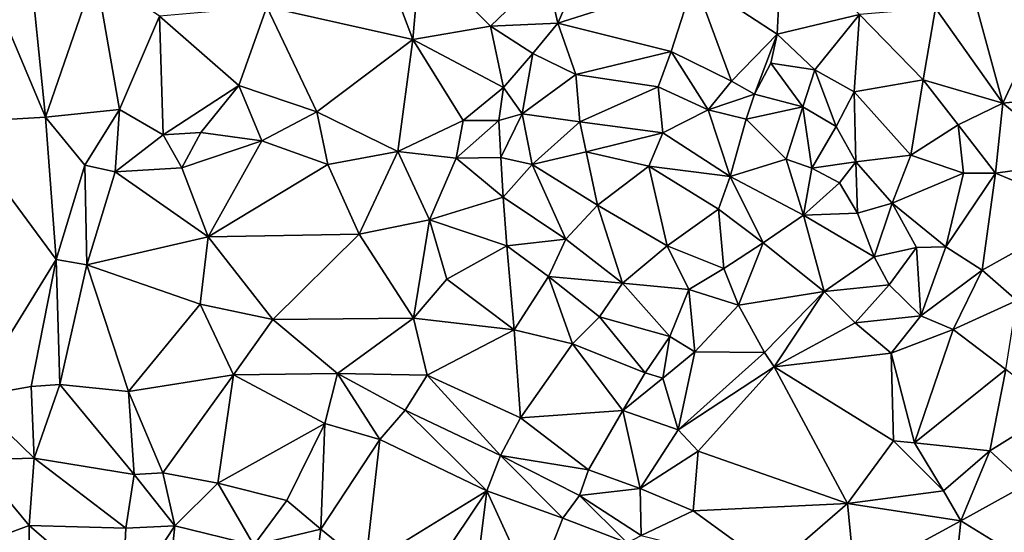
# Model space of a CAD drawing. Header units: feet. Extents: x 116535 to 120173, y 200032 to 203855.
# Tile 26 of 87: x 118375 to 118510, y 201522 to 201592. Entities that reach past the tile are written whole.
import ezdxf

# ---------------------------------------------------------------- set-up
doc = ezdxf.new("R2010")
doc.units = ezdxf.units.FT
doc.header["$MEASUREMENT"] = 0
doc.layers.add('V-TOPO-TINN-3DFC', color=3, linetype='Continuous')

msp = doc.modelspace()

# ---------------------------------------------------------------- linework, layer by layer
at = {"layer": 'V-TOPO-TINN-3DFC'}
for points in [[(118409.0677, 201593.6993, 572.876), (118429.0693, 201589.1939, 588.414), (118423.3708, 201604.2181, 572.019)], [(118423.3708, 201604.2181, 572.019), (118429.0693, 201589.1939, 588.414), (118430.0363, 201600.7688, 583.495)], [(118479.5713, 201602.786, 599.164), (118467.5883, 201597.3726, 602.291), (118478.9382, 201589.942, 608.42)], [(118479.5713, 201602.786, 599.164), (118478.9382, 201589.942, 608.42), (118490.2221, 201592.6432, 607.769)], [(118366.340275, 201577.822651, 572.026041), (118378.7312, 201578.5441, 569.541), (118369.1905, 201601.3279, 571.15)], [(118378.7312, 201578.5441, 569.541), (118376.4071, 201601.4349, 569.564), (118369.1905, 201601.3279, 571.15)], [(118385.6148, 201598.4206, 566.796), (118376.4071, 201601.4349, 569.564), (118378.7312, 201578.5441, 569.541)], [(118447.2857, 201598.4106, 595.805), (118448.8968, 201591.4471, 598.369), (118453.7522, 201602.443, 594.314)], [(118467.5883, 201597.3726, 602.291), (118453.7522, 201602.443, 594.314), (118448.8968, 201591.4471, 598.369)], [(118430.0363, 201600.7688, 583.495), (118429.0693, 201589.1939, 588.414), (118439.6831, 201591.0391, 594.592)], [(118430.0363, 201600.7688, 583.495), (118439.6831, 201591.0391, 594.592), (118447.2857, 201598.4106, 595.805)], [(118385.6148, 201598.4206, 566.796), (118378.7312, 201578.5441, 569.541), (118388.8651, 201579.6051, 568.54)], [(118388.8651, 201579.6051, 568.54), (118394.3675, 201592.4022, 567.097), (118385.6148, 201598.4206, 566.796)], [(118439.6831, 201591.0391, 594.592), (118448.8968, 201591.4471, 598.369), (118447.2857, 201598.4106, 595.805)], [(118467.5883, 201597.3726, 602.291), (118448.8968, 201591.4471, 598.369), (118464.4361, 201587.5658, 603.127)], [(118467.5883, 201597.3726, 602.291), (118464.4361, 201587.5658, 603.127), (118472.6637, 201583.4765, 607.913)], [(118478.9382, 201589.942, 608.42), (118467.5883, 201597.3726, 602.291), (118472.6637, 201583.4765, 607.913)], [(118505.3363, 201597.0915, 603.816), (118500.631, 201593.4903, 609.083), (118509.8387, 201580.5022, 608.333)], [(118505.3363, 201597.0915, 603.816), (118509.8387, 201580.5022, 608.333), (118516.4522, 201594.6503, 604.356)], [(118516.4522, 201594.6503, 604.356), (118509.8387, 201580.5022, 608.333), (118518.7774, 201581.4323, 609.029)], [(118394.3675, 201592.4022, 567.097), (118405.2344, 201582.9214, 574.278), (118409.0677, 201593.6993, 572.876)], [(118405.2344, 201582.9214, 574.278), (118415.9102, 201579.3041, 580.017), (118409.0677, 201593.6993, 572.876)], [(118409.0677, 201593.6993, 572.876), (118415.9102, 201579.3041, 580.017), (118429.0693, 201589.1939, 588.414)], [(118498.9288, 201583.6825, 611.748), (118500.631, 201593.4903, 609.083), (118490.2221, 201592.6432, 607.769)], [(118509.8387, 201580.5022, 608.333), (118500.631, 201593.4903, 609.083), (118498.9288, 201583.6825, 611.748)], [(118388.8651, 201579.6051, 568.54), (118394.8505, 201576.1429, 571.093), (118394.3675, 201592.4022, 567.097)], [(118394.3675, 201592.4022, 567.097), (118394.8505, 201576.1429, 571.093), (118405.2344, 201582.9214, 574.278)], [(118478.9382, 201589.942, 608.42), (118484.0856, 201585.0336, 610.084), (118490.2221, 201592.6432, 607.769)], [(118490.2221, 201592.6432, 607.769), (118484.0856, 201585.0336, 610.084), (118489.4571, 201582.0393, 609.971)], [(118498.9288, 201583.6825, 611.748), (118490.2221, 201592.6432, 607.769), (118489.4571, 201582.0393, 609.971)], [(118429.0693, 201589.1939, 588.414), (118441.4762, 201582.6154, 594.574), (118439.6831, 201591.0391, 594.592)], [(118439.6831, 201591.0391, 594.592), (118445.4706, 201587.2798, 597.293), (118448.8968, 201591.4471, 598.369)], [(118439.6831, 201591.0391, 594.592), (118441.4762, 201582.6154, 594.574), (118445.4706, 201587.2798, 597.293)], [(118451.361, 201584.4255, 600.537), (118448.8968, 201591.4471, 598.369), (118445.4706, 201587.2798, 597.293)], [(118464.4361, 201587.5658, 603.127), (118448.8968, 201591.4471, 598.369), (118451.361, 201584.4255, 600.537)], [(118429.0693, 201589.1939, 588.414), (118415.9102, 201579.3041, 580.017), (118427.0151, 201573.8757, 584.901)], [(118429.0693, 201589.1939, 588.414), (118427.0151, 201573.8757, 584.901), (118435.9608, 201578.088, 591.07)], [(118429.0693, 201589.1939, 588.414), (118435.9608, 201578.088, 591.07), (118441.4762, 201582.6154, 594.574)], [(118478.9382, 201589.942, 608.42), (118472.6637, 201583.4765, 607.913), (118475.852, 201581.7193, 607.987)], [(118478.9382, 201589.942, 608.42), (118475.852, 201581.7193, 607.987), (118478.0472, 201585.9627, 609.194)], [(118478.9382, 201589.942, 608.42), (118478.0472, 201585.9627, 609.194), (118484.0856, 201585.0336, 610.084)], [(118445.4706, 201587.2798, 597.293), (118441.4762, 201582.6154, 594.574), (118444.0265, 201579.0191, 600.989)], [(118445.4706, 201587.2798, 597.293), (118444.0265, 201579.0191, 600.989), (118451.361, 201584.4255, 600.537)], [(118464.4361, 201587.5658, 603.127), (118451.361, 201584.4255, 600.537), (118462.6559, 201582.7334, 603.571)], [(118469.4875, 201579.5551, 607.863), (118464.4361, 201587.5658, 603.127), (118462.6559, 201582.7334, 603.571)], [(118469.4875, 201579.5551, 607.863), (118472.6637, 201583.4765, 607.913), (118464.4361, 201587.5658, 603.127)], [(118478.0472, 201585.9627, 609.194), (118475.852, 201581.7193, 607.987), (118482.4555, 201579.9782, 612.933)], [(118484.0856, 201585.0336, 610.084), (118478.0472, 201585.9627, 609.194), (118482.4555, 201579.9782, 612.933)], [(118451.361, 201584.4255, 600.537), (118444.0265, 201579.0191, 600.989), (118451.8951, 201577.906, 604.313)], [(118462.6559, 201582.7334, 603.571), (118451.361, 201584.4255, 600.537), (118451.8951, 201577.906, 604.313)], [(118484.0856, 201585.0336, 610.084), (118482.4555, 201579.9782, 612.933), (118487.0079, 201577.296, 610.409)], [(118484.0856, 201585.0336, 610.084), (118487.0079, 201577.296, 610.409), (118489.4571, 201582.0393, 609.971)], [(118394.8505, 201576.1429, 571.093), (118400.0289, 201576.4769, 573.53), (118405.2344, 201582.9214, 574.278)], [(118400.0289, 201576.4769, 573.53), (118408.3776, 201575.3348, 573.93), (118405.2344, 201582.9214, 574.278)], [(118405.2344, 201582.9214, 574.278), (118408.3776, 201575.3348, 573.93), (118415.9102, 201579.3041, 580.017)], [(118441.4762, 201582.6154, 594.574), (118435.9608, 201578.088, 591.07), (118440.8192, 201578.091, 597.834)], [(118441.4762, 201582.6154, 594.574), (118440.8192, 201578.091, 597.834), (118444.0265, 201579.0191, 600.989)], [(118462.6559, 201582.7334, 603.571), (118451.8951, 201577.906, 604.313), (118463.271, 201576.4139, 608.109)], [(118469.4875, 201579.5551, 607.863), (118462.6559, 201582.7334, 603.571), (118463.271, 201576.4139, 608.109)], [(118475.852, 201581.7193, 607.987), (118472.6637, 201583.4765, 607.913), (118469.4875, 201579.5551, 607.863)], [(118498.9288, 201583.6825, 611.748), (118489.4571, 201582.0393, 609.971), (118497.2257, 201573.3516, 611.799)], [(118503.7292, 201577.531, 612.316), (118498.9288, 201583.6825, 611.748), (118497.2257, 201573.3516, 611.799)], [(118509.8387, 201580.5022, 608.333), (118498.9288, 201583.6825, 611.748), (118503.7292, 201577.531, 612.316)], [(118475.852, 201581.7193, 607.987), (118469.4875, 201579.5551, 607.863), (118474.7109, 201578.311, 608.008)], [(118475.852, 201581.7193, 607.987), (118474.7109, 201578.311, 608.008), (118482.4555, 201579.9782, 612.933)], [(118489.4571, 201582.0393, 609.971), (118487.0079, 201577.296, 610.409), (118489.6981, 201572.4576, 611.115)], [(118489.4571, 201582.0393, 609.971), (118489.6981, 201572.4576, 611.115), (118497.2257, 201573.3516, 611.799)], [(118518.7774, 201581.4323, 609.029), (118509.8387, 201580.5022, 608.333), (118519.6195, 201572.3756, 610.996)], [(118474.7109, 201578.311, 608.008), (118480.1473, 201572.7866, 613.023), (118482.4555, 201579.9782, 612.933)], [(118483.6626, 201571.5845, 614.377), (118482.4555, 201579.9782, 612.933), (118480.1473, 201572.7866, 613.023)], [(118483.6626, 201571.5845, 614.377), (118487.0079, 201577.296, 610.409), (118482.4555, 201579.9782, 612.933)], [(118509.8387, 201580.5022, 608.333), (118503.7292, 201577.531, 612.316), (118508.8156, 201570.8865, 609.454)], [(118509.8387, 201580.5022, 608.333), (118508.8156, 201570.8865, 609.454), (118519.6195, 201572.3756, 610.996)], [(118378.7312, 201578.5441, 569.541), (118366.340275, 201577.822651, 572.026041), (118380.2114, 201559.0805, 569.845)], [(118384.1527, 201572.0035, 569.326), (118388.8651, 201579.6051, 568.54), (118378.7312, 201578.5441, 569.541)], [(118378.7312, 201578.5441, 569.541), (118380.2114, 201559.0805, 569.845), (118384.1527, 201572.0035, 569.326)], [(118384.1527, 201572.0035, 569.326), (118388.275, 201571.0505, 570.346), (118388.8651, 201579.6051, 568.54)], [(118388.8651, 201579.6051, 568.54), (118388.275, 201571.0505, 570.346), (118394.8505, 201576.1429, 571.093)], [(118417.4153, 201572.0705, 580.044), (118415.9102, 201579.3041, 580.017), (118408.3776, 201575.3348, 573.93)], [(118417.4153, 201572.0705, 580.044), (118427.0151, 201573.8757, 584.901), (118415.9102, 201579.3041, 580.017)], [(118444.0265, 201579.0191, 600.989), (118440.8192, 201578.091, 597.834), (118441.1112, 201573.0346, 597.946)], [(118445.4016, 201572.0825, 602.201), (118444.0265, 201579.0191, 600.989), (118441.1112, 201573.0346, 597.946)], [(118445.4016, 201572.0825, 602.201), (118451.8951, 201577.906, 604.313), (118444.0265, 201579.0191, 600.989)], [(118469.4875, 201579.5551, 607.863), (118463.271, 201576.4139, 608.109), (118472.4817, 201570.4184, 612.37)], [(118474.7109, 201578.311, 608.008), (118469.4875, 201579.5551, 607.863), (118472.4817, 201570.4184, 612.37)], [(118368.553726, 201540.180729, 571.953397), (118380.2114, 201559.0805, 569.845), (118366.340275, 201577.822651, 572.026041)], [(118427.0151, 201573.8757, 584.901), (118434.9737, 201572.9516, 590.891), (118435.9608, 201578.088, 591.07)], [(118434.9737, 201572.9516, 590.891), (118440.8192, 201578.091, 597.834), (118435.9608, 201578.088, 591.07)], [(118434.9737, 201572.9516, 590.891), (118441.1112, 201573.0346, 597.946), (118440.8192, 201578.091, 597.834)], [(118445.4016, 201572.0825, 602.201), (118452.7631, 201573.8217, 606.31), (118451.8951, 201577.906, 604.313)], [(118451.8951, 201577.906, 604.313), (118452.7631, 201573.8217, 606.31), (118463.271, 201576.4139, 608.109)], [(118474.7109, 201578.311, 608.008), (118472.4817, 201570.4184, 612.37), (118480.1473, 201572.7866, 613.023)], [(118483.6626, 201571.5845, 614.377), (118489.6981, 201572.4576, 611.115), (118487.0079, 201577.296, 610.409)], [(118504.4583, 201570.9095, 612.098), (118503.7292, 201577.531, 612.316), (118497.2257, 201573.3516, 611.799)], [(118508.8156, 201570.8865, 609.454), (118503.7292, 201577.531, 612.316), (118504.4583, 201570.9095, 612.098)], [(118394.8505, 201576.1429, 571.093), (118388.275, 201571.0505, 570.346), (118397.4287, 201571.6065, 571.933)], [(118394.8505, 201576.1429, 571.093), (118397.4287, 201571.6065, 571.933), (118400.0289, 201576.4769, 573.53)], [(118397.4287, 201571.6065, 571.933), (118408.3776, 201575.3348, 573.93), (118400.0289, 201576.4769, 573.53)], [(118452.7631, 201573.8217, 606.31), (118461.3598, 201571.8685, 607.161), (118463.271, 201576.4139, 608.109)], [(118461.3598, 201571.8685, 607.161), (118472.4817, 201570.4184, 612.37), (118463.271, 201576.4139, 608.109)], [(118401.036, 201562.1778, 571.097), (118408.3776, 201575.3348, 573.93), (118397.4287, 201571.6065, 571.933)], [(118401.036, 201562.1778, 571.097), (118417.4153, 201572.0705, 580.044), (118408.3776, 201575.3348, 573.93)], [(118421.6957, 201562.5418, 579.776), (118427.0151, 201573.8757, 584.901), (118417.4153, 201572.0705, 580.044)], [(118421.6957, 201562.5418, 579.776), (118431.3434, 201564.5049, 589.825), (118427.0151, 201573.8757, 584.901)], [(118427.0151, 201573.8757, 584.901), (118431.3434, 201564.5049, 589.825), (118434.9737, 201572.9516, 590.891)], [(118434.9737, 201572.9516, 590.891), (118431.3434, 201564.5049, 589.825), (118441.4052, 201567.6092, 594.221)], [(118434.9737, 201572.9516, 590.891), (118441.4052, 201567.6092, 594.221), (118441.1112, 201573.0346, 597.946)], [(118441.4052, 201567.6092, 594.221), (118445.4016, 201572.0825, 602.201), (118441.1112, 201573.0346, 597.946)], [(118454.3503, 201566.4861, 604.949), (118452.7631, 201573.8217, 606.31), (118445.4016, 201572.0825, 602.201)], [(118454.3503, 201566.4861, 604.949), (118461.3598, 201571.8685, 607.161), (118452.7631, 201573.8217, 606.31)], [(118497.2257, 201573.3516, 611.799), (118489.6981, 201572.4576, 611.115), (118494.6835, 201566.7761, 610.724)], [(118504.4583, 201570.9095, 612.098), (118497.2257, 201573.3516, 611.799), (118494.6835, 201566.7761, 610.724)], [(118380.2114, 201559.0805, 569.845), (118384.4197, 201558.3405, 571.095), (118384.1527, 201572.0035, 569.326)], [(118384.1527, 201572.0035, 569.326), (118384.4197, 201558.3405, 571.095), (118388.275, 201571.0505, 570.346)], [(118388.275, 201571.0505, 570.346), (118401.036, 201562.1778, 571.097), (118397.4287, 201571.6065, 571.933)], [(118401.036, 201562.1778, 571.097), (118421.6957, 201562.5418, 579.776), (118417.4153, 201572.0705, 580.044)], [(118441.4052, 201567.6092, 594.221), (118449.9969, 201561.8347, 598.594), (118445.4016, 201572.0825, 602.201)], [(118449.9969, 201561.8347, 598.594), (118454.3503, 201566.4861, 604.949), (118445.4016, 201572.0825, 602.201)], [(118463.857, 201560.9507, 607.53), (118461.3598, 201571.8685, 607.161), (118454.3503, 201566.4861, 604.949)], [(118463.857, 201560.9507, 607.53), (118470.9066, 201565.9581, 611.574), (118461.3598, 201571.8685, 607.161)], [(118461.3598, 201571.8685, 607.161), (118470.9066, 201565.9581, 611.574), (118472.4817, 201570.4184, 612.37)], [(118472.4817, 201570.4184, 612.37), (118482.5325, 201565.123, 612.648), (118480.1473, 201572.7866, 613.023)], [(118480.1473, 201572.7866, 613.023), (118482.5325, 201565.123, 612.648), (118483.6626, 201571.5845, 614.377)], [(118483.6626, 201571.5845, 614.377), (118482.5325, 201565.123, 612.648), (118487.4519, 201569.5823, 614.342)], [(118489.6981, 201572.4576, 611.115), (118483.6626, 201571.5845, 614.377), (118487.4519, 201569.5823, 614.342)], [(118489.6981, 201572.4576, 611.115), (118487.4519, 201569.5823, 614.342), (118489.9401, 201565.406, 614.333)], [(118494.6835, 201566.7761, 610.724), (118489.6981, 201572.4576, 611.115), (118489.9401, 201565.406, 614.333)], [(118521.4456, 201565.63, 611.412), (118519.6195, 201572.3756, 610.996), (118508.8156, 201570.8865, 609.454)], [(118388.275, 201571.0505, 570.346), (118384.4197, 201558.3405, 571.095), (118401.036, 201562.1778, 571.097)], [(118472.4817, 201570.4184, 612.37), (118470.9066, 201565.9581, 611.574), (118477.0321, 201561.3347, 610.638)], [(118472.4817, 201570.4184, 612.37), (118477.0321, 201561.3347, 610.638), (118482.5325, 201565.123, 612.648)], [(118502.0181, 201560.7766, 611.31), (118504.4583, 201570.9095, 612.098), (118494.6835, 201566.7761, 610.724)], [(118508.8156, 201570.8865, 609.454), (118504.4583, 201570.9095, 612.098), (118502.0181, 201560.7766, 611.31)], [(118508.8156, 201570.8865, 609.454), (118502.0181, 201560.7766, 611.31), (118507.0075, 201557.5774, 610.551)], [(118521.4456, 201565.63, 611.412), (118508.8156, 201570.8865, 609.454), (118507.0075, 201557.5774, 610.551)], [(118487.4519, 201569.5823, 614.342), (118482.5325, 201565.123, 612.648), (118489.9401, 201565.406, 614.333)], [(118431.3434, 201564.5049, 589.825), (118441.9223, 201560.9377, 593.173), (118441.4052, 201567.6092, 594.221)], [(118441.9223, 201560.9377, 593.173), (118449.9969, 201561.8347, 598.594), (118441.4052, 201567.6092, 594.221)], [(118449.9969, 201561.8347, 598.594), (118457.7735, 201555.8002, 602.958), (118454.3503, 201566.4861, 604.949)], [(118457.7735, 201555.8002, 602.958), (118463.857, 201560.9507, 607.53), (118454.3503, 201566.4861, 604.949)], [(118492.2083, 201559.4395, 610.451), (118494.6835, 201566.7761, 610.724), (118489.9401, 201565.406, 614.333)], [(118492.2083, 201559.4395, 610.451), (118498.0008, 201560.6976, 610.208), (118494.6835, 201566.7761, 610.724)], [(118502.0181, 201560.7766, 611.31), (118494.6835, 201566.7761, 610.724), (118498.0008, 201560.6976, 610.208)], [(118463.857, 201560.9507, 607.53), (118471.6307, 201557.8404, 607.782), (118470.9066, 201565.9581, 611.574)], [(118477.0321, 201561.3347, 610.638), (118470.9066, 201565.9581, 611.574), (118471.6307, 201557.8404, 607.782)], [(118485.3697, 201554.6602, 611.183), (118482.5325, 201565.123, 612.648), (118477.0321, 201561.3347, 610.638)], [(118492.2083, 201559.4395, 610.451), (118489.9401, 201565.406, 614.333), (118482.5325, 201565.123, 612.648)], [(118485.3697, 201554.6602, 611.183), (118492.2083, 201559.4395, 610.451), (118482.5325, 201565.123, 612.648)], [(118521.4456, 201565.63, 611.412), (118507.0075, 201557.5774, 610.551), (118511.7419, 201553.4231, 611.682)], [(118431.3434, 201564.5049, 589.825), (118421.6957, 201562.5418, 579.776), (118429.1353, 201551.0259, 582.049)], [(118429.1353, 201551.0259, 582.049), (118433.7186, 201556.3863, 589.623), (118431.3434, 201564.5049, 589.825)], [(118431.3434, 201564.5049, 589.825), (118433.7186, 201556.3863, 589.623), (118441.9223, 201560.9377, 593.173)], [(118384.4197, 201558.3405, 571.095), (118399.9199, 201552.947, 572.761), (118401.036, 201562.1778, 571.097)], [(118409.8947, 201550.8409, 571.987), (118401.036, 201562.1778, 571.097), (118399.9199, 201552.947, 572.761)], [(118409.8947, 201550.8409, 571.987), (118421.6957, 201562.5418, 579.776), (118401.036, 201562.1778, 571.097)], [(118429.1353, 201551.0259, 582.049), (118421.6957, 201562.5418, 579.776), (118409.8947, 201550.8409, 571.987)], [(118433.7186, 201556.3863, 589.623), (118442.9394, 201549.4287, 593.954), (118441.9223, 201560.9377, 593.173)], [(118441.9223, 201560.9377, 593.173), (118447.6027, 201556.7163, 597.687), (118449.9969, 201561.8347, 598.594)], [(118442.9394, 201549.4287, 593.954), (118447.6027, 201556.7163, 597.687), (118441.9223, 201560.9377, 593.173)], [(118449.9969, 201561.8347, 598.594), (118447.6027, 201556.7163, 597.687), (118457.7735, 201555.8002, 602.958)], [(118457.7735, 201555.8002, 602.958), (118466.8623, 201554.9402, 607.53), (118463.857, 201560.9507, 607.53)], [(118466.8623, 201554.9402, 607.53), (118471.6307, 201557.8404, 607.782), (118463.857, 201560.9507, 607.53)], [(118473.6528, 201552.803, 607.652), (118477.0321, 201561.3347, 610.638), (118471.6307, 201557.8404, 607.782)], [(118473.6528, 201552.803, 607.652), (118485.3697, 201554.6602, 611.183), (118477.0321, 201561.3347, 610.638)], [(118494.2705, 201555.5712, 609.093), (118492.2083, 201559.4395, 610.451), (118485.3697, 201554.6602, 611.183)], [(118494.2705, 201555.5712, 609.093), (118498.0008, 201560.6976, 610.208), (118492.2083, 201559.4395, 610.451)], [(118498.6248, 201551.3469, 609.924), (118498.0008, 201560.6976, 610.208), (118494.2705, 201555.5712, 609.093)], [(118502.0181, 201560.7766, 611.31), (118498.0008, 201560.6976, 610.208), (118498.6248, 201551.3469, 609.924)], [(118507.0075, 201557.5774, 610.551), (118502.0181, 201560.7766, 611.31), (118498.6248, 201551.3469, 609.924)], [(118368.553726, 201540.180729, 571.953397), (118376.7931, 201541.6571, 570.392), (118380.2114, 201559.0805, 569.845)], [(118376.7931, 201541.6571, 570.392), (118380.7004, 201541.9101, 571.664), (118380.2114, 201559.0805, 569.845)], [(118380.2114, 201559.0805, 569.845), (118380.7004, 201541.9101, 571.664), (118384.4197, 201558.3405, 571.095)], [(118384.4197, 201558.3405, 571.095), (118380.7004, 201541.9101, 571.664), (118390.1142, 201540.9571, 573.054)], [(118384.4197, 201558.3405, 571.095), (118390.1142, 201540.9571, 573.054), (118399.9199, 201552.947, 572.761)], [(118473.6528, 201552.803, 607.652), (118471.6307, 201557.8404, 607.782), (118466.8623, 201554.9402, 607.53)], [(118507.0075, 201557.5774, 610.551), (118498.6248, 201551.3469, 609.924), (118503.0192, 201549.4757, 610.355)], [(118507.0075, 201557.5774, 610.551), (118503.0192, 201549.4757, 610.355), (118511.7419, 201553.4231, 611.682)], [(118429.1353, 201551.0259, 582.049), (118442.9394, 201549.4287, 593.954), (118433.7186, 201556.3863, 589.623)], [(118442.9394, 201549.4287, 593.954), (118450.927, 201547.5066, 596.915), (118447.6027, 201556.7163, 597.687)], [(118450.927, 201547.5066, 596.915), (118454.6123, 201551.2029, 600.294), (118447.6027, 201556.7163, 597.687)], [(118447.6027, 201556.7163, 597.687), (118454.6123, 201551.2029, 600.294), (118457.7735, 201555.8002, 602.958)], [(118457.7735, 201555.8002, 602.958), (118454.6123, 201551.2029, 600.294), (118464.2431, 201548.4977, 603.151)], [(118457.7735, 201555.8002, 602.958), (118464.2431, 201548.4977, 603.151), (118466.8623, 201554.9402, 607.53)], [(118494.2705, 201555.5712, 609.093), (118485.3697, 201554.6602, 611.183), (118489.6271, 201550.3948, 606.244)], [(118498.6248, 201551.3469, 609.924), (118494.2705, 201555.5712, 609.093), (118489.6271, 201550.3948, 606.244)], [(118464.2431, 201548.4977, 603.151), (118467.6813, 201546.4265, 603.364), (118466.8623, 201554.9402, 607.53)], [(118467.6813, 201546.4265, 603.364), (118473.6528, 201552.803, 607.652), (118466.8623, 201554.9402, 607.53)], [(118477.2071, 201546.3215, 600.108), (118485.3697, 201554.6602, 611.183), (118473.6528, 201552.803, 607.652)], [(118478.5082, 201544.3693, 600.227), (118485.3697, 201554.6602, 611.183), (118477.2071, 201546.3215, 600.108)], [(118489.6271, 201550.3948, 606.244), (118485.3697, 201554.6602, 611.183), (118478.5082, 201544.3693, 600.227)], [(118390.1142, 201540.9571, 573.054), (118404.4763, 201543.2392, 573.891), (118399.9199, 201552.947, 572.761)], [(118404.4763, 201543.2392, 573.891), (118409.8947, 201550.8409, 571.987), (118399.9199, 201552.947, 572.761)], [(118477.2071, 201546.3215, 600.108), (118473.6528, 201552.803, 607.652), (118467.6813, 201546.4265, 603.364)], [(118510.2317, 201543.9723, 611.63), (118511.7419, 201553.4231, 611.682), (118503.0192, 201549.4757, 610.355)], [(118404.4763, 201543.2392, 573.891), (118418.7534, 201543.4163, 574.059), (118409.8947, 201550.8409, 571.987)], [(118409.8947, 201550.8409, 571.987), (118418.7534, 201543.4163, 574.059), (118429.1353, 201551.0259, 582.049)], [(118418.7534, 201543.4163, 574.059), (118431.0054, 201543.2092, 582.941), (118429.1353, 201551.0259, 582.049)], [(118431.0054, 201543.2092, 582.941), (118442.9394, 201549.4287, 593.954), (118429.1353, 201551.0259, 582.049)], [(118450.927, 201547.5066, 596.915), (118460.8648, 201543.5253, 601.137), (118454.6123, 201551.2029, 600.294)], [(118464.2431, 201548.4977, 603.151), (118454.6123, 201551.2029, 600.294), (118460.8648, 201543.5253, 601.137)], [(118494.5505, 201546.2225, 608.502), (118489.6271, 201550.3948, 606.244), (118478.5082, 201544.3693, 600.227)], [(118494.5505, 201546.2225, 608.502), (118498.6248, 201551.3469, 609.924), (118489.6271, 201550.3948, 606.244)], [(118503.0192, 201549.4757, 610.355), (118498.6248, 201551.3469, 609.924), (118494.5505, 201546.2225, 608.502)], [(118443.7964, 201537.3698, 588.771), (118442.9394, 201549.4287, 593.954), (118431.0054, 201543.2092, 582.941)], [(118443.7964, 201537.3698, 588.771), (118450.927, 201547.5066, 596.915), (118442.9394, 201549.4287, 593.954)], [(118503.0192, 201549.4757, 610.355), (118494.5505, 201546.2225, 608.502), (118497.7507, 201533.9555, 608.537)], [(118510.2317, 201543.9723, 611.63), (118503.0192, 201549.4757, 610.355), (118497.7507, 201533.9555, 608.537)], [(118457.8146, 201538.3499, 594.662), (118450.927, 201547.5066, 596.915), (118443.7964, 201537.3698, 588.771)], [(118457.8146, 201538.3499, 594.662), (118460.8648, 201543.5253, 601.137), (118450.927, 201547.5066, 596.915)], [(118464.2431, 201548.4977, 603.151), (118460.8648, 201543.5253, 601.137), (118463.283, 201542.7812, 602.415)], [(118464.2431, 201548.4977, 603.151), (118463.283, 201542.7812, 602.415), (118467.6813, 201546.4265, 603.364)], [(118465.4012, 201535.7276, 595.052), (118467.6813, 201546.4265, 603.364), (118463.283, 201542.7812, 602.415)], [(118465.4012, 201535.7276, 595.052), (118477.2071, 201546.3215, 600.108), (118467.6813, 201546.4265, 603.364)], [(118465.4012, 201535.7276, 595.052), (118478.5082, 201544.3693, 600.227), (118477.2071, 201546.3215, 600.108)], [(118494.8435, 201534.2035, 608.352), (118494.5505, 201546.2225, 608.502), (118478.5082, 201544.3693, 600.227)], [(118497.7507, 201533.9555, 608.537), (118494.5505, 201546.2225, 608.502), (118494.8435, 201534.2035, 608.352)], [(118404.4763, 201543.2392, 573.891), (118417.0033, 201536.5937, 575.171), (118418.7534, 201543.4163, 574.059)], [(118417.0033, 201536.5937, 575.171), (118424.5209, 201534.4085, 576.266), (118418.7534, 201543.4163, 574.059)], [(118424.5209, 201534.4085, 576.266), (118427.9902, 201538.4029, 576.688), (118418.7534, 201543.4163, 574.059)], [(118418.7534, 201543.4163, 574.059), (118427.9902, 201538.4029, 576.688), (118431.0054, 201543.2092, 582.941)], [(118457.8146, 201538.3499, 594.662), (118463.283, 201542.7812, 602.415), (118460.8648, 201543.5253, 601.137)], [(118478.5082, 201544.3693, 600.227), (118465.4012, 201535.7276, 595.052), (118468.1224, 201532.7884, 595.666)], [(118488.56, 201525.6428, 607.375), (118478.5082, 201544.3693, 600.227), (118468.1224, 201532.7884, 595.666)], [(118488.56, 201525.6428, 607.375), (118494.8435, 201534.2035, 608.352), (118478.5082, 201544.3693, 600.227)], [(118508.0736, 201532.8264, 610.992), (118510.2317, 201543.9723, 611.63), (118497.7507, 201533.9555, 608.537)], [(118517.2433, 201538.5479, 609.606), (118510.2317, 201543.9723, 611.63), (118508.0736, 201532.8264, 610.992)], [(118390.1142, 201540.9571, 573.054), (118394.8155, 201529.8452, 584.816), (118404.4763, 201543.2392, 573.891)], [(118404.4763, 201543.2392, 573.891), (118394.8155, 201529.8452, 584.816), (118402.3361, 201528.3931, 587.696)], [(118404.4763, 201543.2392, 573.891), (118402.3361, 201528.3931, 587.696), (118417.0033, 201536.5937, 575.171)], [(118427.9902, 201538.4029, 576.688), (118441.0502, 201532.2114, 586.171), (118431.0054, 201543.2092, 582.941)], [(118441.0502, 201532.2114, 586.171), (118443.7964, 201537.3698, 588.771), (118431.0054, 201543.2092, 582.941)], [(118465.4012, 201535.7276, 595.052), (118463.283, 201542.7812, 602.415), (118457.8146, 201538.3499, 594.662)], [(118368.553726, 201540.180729, 571.953397), (118377.1861, 201531.8203, 570.832), (118376.7931, 201541.6571, 570.392)], [(118377.1861, 201531.8203, 570.832), (118380.7004, 201541.9101, 571.664), (118376.7931, 201541.6571, 570.392)], [(118377.1861, 201531.8203, 570.832), (118390.8772, 201529.5952, 583.475), (118380.7004, 201541.9101, 571.664)], [(118380.7004, 201541.9101, 571.664), (118390.8772, 201529.5952, 583.475), (118390.1142, 201540.9571, 573.054)], [(118390.1142, 201540.9571, 573.054), (118390.8772, 201529.5952, 583.475), (118394.8155, 201529.8452, 584.816)], [(118368.553726, 201540.180729, 571.953397), (118369.03759, 201531.590691, 572.004707), (118377.1861, 201531.8203, 570.832)], [(118424.5209, 201534.4085, 576.266), (118439.1841, 201527.366, 586.572), (118427.9902, 201538.4029, 576.688)], [(118427.9902, 201538.4029, 576.688), (118439.1841, 201527.366, 586.572), (118441.0502, 201532.2114, 586.171)], [(118453.1042, 201530.2162, 591.341), (118457.8146, 201538.3499, 594.662), (118443.7964, 201537.3698, 588.771)], [(118460.1557, 201527.68, 591.721), (118457.8146, 201538.3499, 594.662), (118453.1042, 201530.2162, 591.341)], [(118465.4012, 201535.7276, 595.052), (118457.8146, 201538.3499, 594.662), (118460.1557, 201527.68, 591.721)], [(118517.2433, 201538.5479, 609.606), (118508.0736, 201532.8264, 610.992), (118513.096, 201528.247, 609.309)], [(118417.0033, 201536.5937, 575.171), (118402.3361, 201528.3931, 587.696), (118411.8099, 201526.0369, 588.91)], [(118417.0033, 201536.5937, 575.171), (118411.8099, 201526.0369, 588.91), (118416.4403, 201522.1076, 592.891)], [(118417.0033, 201536.5937, 575.171), (118416.4403, 201522.1076, 592.891), (118424.5209, 201534.4085, 576.266)], [(118441.0502, 201532.2114, 586.171), (118453.1042, 201530.2162, 591.341), (118443.7964, 201537.3698, 588.771)], [(118465.4012, 201535.7276, 595.052), (118460.1557, 201527.68, 591.721), (118468.1224, 201532.7884, 595.666)], [(118424.5209, 201534.4085, 576.266), (118416.4403, 201522.1076, 592.891), (118422.5747, 201517.1452, 596.411)], [(118424.5209, 201534.4085, 576.266), (118422.5747, 201517.1452, 596.411), (118439.1841, 201527.366, 586.572)], [(118494.8435, 201534.2035, 608.352), (118488.56, 201525.6428, 607.375), (118501.7021, 201527.377, 609.606)], [(118501.7021, 201527.377, 609.606), (118497.7507, 201533.9555, 608.537), (118494.8435, 201534.2035, 608.352)], [(118501.7021, 201527.377, 609.606), (118508.0736, 201532.8264, 610.992), (118497.7507, 201533.9555, 608.537)], [(118468.1224, 201532.7884, 595.666), (118460.1557, 201527.68, 591.721), (118467.4243, 201524.6208, 596.336)], [(118488.56, 201525.6428, 607.375), (118468.1224, 201532.7884, 595.666), (118467.4243, 201524.6208, 596.336)], [(118504.0922, 201523.2367, 608.752), (118508.0736, 201532.8264, 610.992), (118501.7021, 201527.377, 609.606)], [(118513.096, 201528.247, 609.309), (118508.0736, 201532.8264, 610.992), (118504.0922, 201523.2367, 608.752)], [(118369.03759, 201531.590691, 572.004707), (118376.5241, 201522.6206, 570.86), (118377.1861, 201531.8203, 570.832)], [(118369.03759, 201531.590691, 572.004707), (118369.504822, 201519.999152, 571.983493), (118376.5241, 201522.6206, 570.86)], [(118376.5241, 201522.6206, 570.86), (118389.7701, 201522.2366, 588.069), (118377.1861, 201531.8203, 570.832)], [(118377.1861, 201531.8203, 570.832), (118389.7701, 201522.2366, 588.069), (118390.8772, 201529.5952, 583.475)], [(118439.1841, 201527.366, 586.572), (118449.5939, 201523.6197, 590.048), (118441.0502, 201532.2114, 586.171)], [(118449.5939, 201523.6197, 590.048), (118451.8921, 201526.7049, 589.916), (118441.0502, 201532.2114, 586.171)], [(118441.0502, 201532.2114, 586.171), (118451.8921, 201526.7049, 589.916), (118453.1042, 201530.2162, 591.341)], [(118394.8155, 201529.8452, 584.816), (118390.8772, 201529.5952, 583.475), (118396.4807, 201522.5646, 589.51)], [(118402.3361, 201528.3931, 587.696), (118394.8155, 201529.8452, 584.816), (118396.4807, 201522.5646, 589.51)], [(118451.8921, 201526.7049, 589.916), (118460.1557, 201527.68, 591.721), (118453.1042, 201530.2162, 591.341)], [(118390.8772, 201529.5952, 583.475), (118389.7701, 201522.2366, 588.069), (118396.4807, 201522.5646, 589.51)], [(118402.3361, 201528.3931, 587.696), (118396.4807, 201522.5646, 589.51), (118407.2895, 201519.9114, 591.733)], [(118411.8099, 201526.0369, 588.91), (118402.3361, 201528.3931, 587.696), (118407.2895, 201519.9114, 591.733)], [(118439.1841, 201527.366, 586.572), (118422.5747, 201517.1452, 596.411), (118430.2574, 201514.0329, 603.789)], [(118439.1841, 201527.366, 586.572), (118430.2574, 201514.0329, 603.789), (118437.3069, 201512.2938, 608.219)], [(118439.1841, 201527.366, 586.572), (118437.3069, 201512.2938, 608.219), (118445.5616, 201513.3849, 609.065)], [(118439.1841, 201527.366, 586.572), (118445.5616, 201513.3849, 609.065), (118449.5939, 201523.6197, 590.048)], [(118451.8921, 201526.7049, 589.916), (118460.3028, 201521.2345, 591.979), (118460.1557, 201527.68, 591.721)], [(118460.3028, 201521.2345, 591.979), (118467.4243, 201524.6208, 596.336), (118460.1557, 201527.68, 591.721)], [(118504.0922, 201523.2367, 608.752), (118501.7021, 201527.377, 609.606), (118488.56, 201525.6428, 607.375)], [(118513.096, 201528.247, 609.309), (118504.0922, 201523.2367, 608.752), (118514.184, 201517.0342, 609.377)], [(118416.4403, 201522.1076, 592.891), (118411.8099, 201526.0369, 588.91), (118407.2895, 201519.9114, 591.733)], [(118449.5939, 201523.6197, 590.048), (118458.4126, 201520.2364, 591.594), (118451.8921, 201526.7049, 589.916)], [(118451.8921, 201526.7049, 589.916), (118458.4126, 201520.2364, 591.594), (118460.3028, 201521.2345, 591.979)], [(118467.4243, 201524.6208, 596.336), (118460.3028, 201521.2345, 591.979), (118478.2892, 201516.7231, 601.719)], [(118488.56, 201525.6428, 607.375), (118467.4243, 201524.6208, 596.336), (118478.2892, 201516.7231, 601.719)], [(118489.5821, 201515.323, 607.136), (118488.56, 201525.6428, 607.375), (118478.2892, 201516.7231, 601.719)], [(118504.0922, 201523.2367, 608.752), (118488.56, 201525.6428, 607.375), (118489.5821, 201515.323, 607.136)], [(118449.5939, 201523.6197, 590.048), (118445.5616, 201513.3849, 609.065), (118458.4126, 201520.2364, 591.594)], [(118504.0922, 201523.2367, 608.752), (118489.5821, 201515.323, 607.136), (118503.3582, 201516.1301, 608.614)], [(118504.0922, 201523.2367, 608.752), (118503.3582, 201516.1301, 608.614), (118514.184, 201517.0342, 609.377)], [(118369.504822, 201519.999152, 571.983493), (118376.5481, 201509.4085, 570.72), (118376.5241, 201522.6206, 570.86)], [(118376.5481, 201509.4085, 570.72), (118389.2561, 201511.5837, 588.276), (118376.5241, 201522.6206, 570.86)], [(118376.5241, 201522.6206, 570.86), (118389.2561, 201511.5837, 588.276), (118389.7701, 201522.2366, 588.069)], [(118389.7701, 201522.2366, 588.069), (118389.2561, 201511.5837, 588.276), (118396.4807, 201522.5646, 589.51)], [(118396.4807, 201522.5646, 589.51), (118389.2561, 201511.5837, 588.276), (118394.9915, 201508.7075, 591.718)], [(118396.4807, 201522.5646, 589.51), (118394.9915, 201508.7075, 591.718), (118407.2895, 201519.9114, 591.733)], [(118416.4403, 201522.1076, 592.891), (118407.2895, 201519.9114, 591.733), (118414.7111, 201508.9375, 599.633)], [(118422.5747, 201517.1452, 596.411), (118416.4403, 201522.1076, 592.891), (118414.7111, 201508.9375, 599.633)]]:
    msp.add_3dface(points, dxfattribs=at)

doc.saveas('drawing.dxf')
